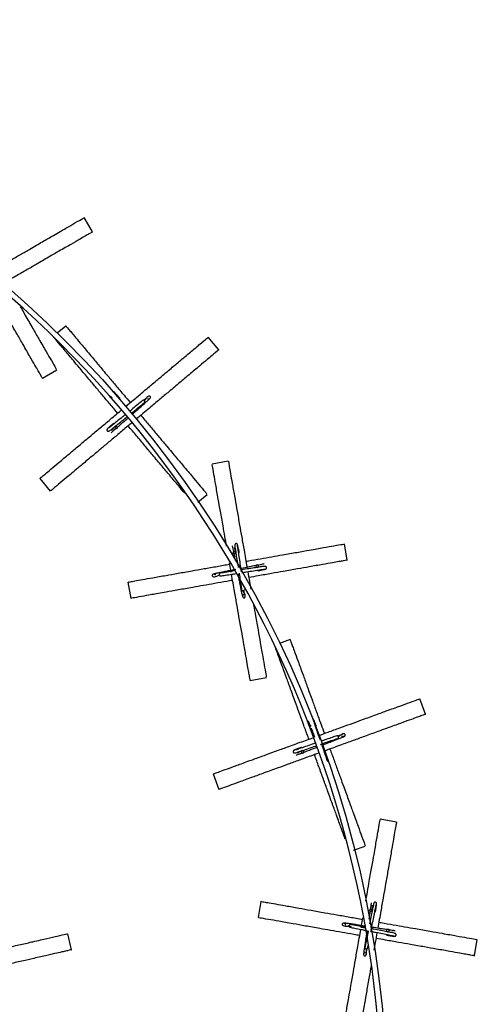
# Model space of a CAD drawing. Header units: millimetres. Extents: x 331 to 1634, y 417 to 1709.
# Tile 82 of 142: x 684 to 767, y 1511 to 1690. Entities that reach past the tile are written whole.
import ezdxf

# ---------------------------------------------------------------- set-up
doc = ezdxf.new("R2010")
doc.units = ezdxf.units.MM

msp = doc.modelspace()

# ---------------------------------------------------------------- linework, layer by layer
at = {"color": 7, "linetype": 'Continuous', "lineweight": 25}
for p, q in [((697.33, 1651.64), (695.83, 1654.24)), ((692.5, 1634.5), (690.93, 1633.19)), ((720.3, 1630.16), (718.37, 1632.45)), ((688.22, 1625.02), (690.82, 1626.52)), ((707.07, 1621.3), (706.75, 1621.02)), ((701.35, 1615.74), (701.69, 1615.84)), ((722.05, 1609.9), (719.1, 1609.38)), ((687.73, 1606.74), (689.65, 1604.44)), ((716.49, 1602.42), (718.21, 1603.86)), ((723.03, 1593.61), (722.94, 1593.26)), ((743.71, 1591.89), (743.19, 1594.84)), ((722.57, 1589.69), (722.27, 1591.4)), ((727.71, 1590.96), (727.36, 1591.05)), ((703.79, 1587.9), (704.32, 1584.94)), ((733.3, 1577.44), (731.35, 1576.73)), ((726.04, 1569.99), (729, 1570.51)), ((757.94, 1563.84), (756.91, 1566.66)), ((737, 1561.84), (736.97, 1561.48)), ((735.2, 1556.78), (735.56, 1556.75)), ((719.32, 1552.98), (720.35, 1550.16)), ((752.66, 1544.21), (749.7, 1544.73)), ((744.85, 1539.08), (746.98, 1539.85)), ((727.98, 1529.78), (727.46, 1526.83)), ((748.01, 1528.56), (747.81, 1528.27)), ((746.23, 1525.04), (746.54, 1526.76)), ((693.5, 1520.97), (692.83, 1523.9)), ((751.49, 1524.48), (751.2, 1524.68)), ((747.41, 1521.25), (747.51, 1521.75)), ((766.85, 1519.88), (767.37, 1522.83))]:
    msp.add_line(p, q, dxfattribs=at)
at = {"color": 1, "linetype": 'Continuous', "lineweight": 25}
msp.add_line((747.05, 1524.89), (746.23, 1525.04), dxfattribs=at)
at = {"color": 7, "linetype": 'Continuous', "lineweight": 25, "flags": 128}
for points in [[(701.5, 1615.95), (701.45, 1616.03), (701.42, 1616.12), (701.43, 1616.2), (701.47, 1616.25), (701.54, 1616.28), (701.61, 1616.28), (701.7, 1616.24), (701.77, 1616.17), (701.82, 1616.09), (701.84, 1616), (701.83, 1615.93), (701.79, 1615.87), (701.73, 1615.84), (701.65, 1615.84), (701.57, 1615.88), (701.5, 1615.95)], [(723.14, 1593.38), (723.23, 1593.38), (723.32, 1593.35), (723.38, 1593.31), (723.41, 1593.24), (723.41, 1593.17), (723.36, 1593.11), (723.29, 1593.06), (723.2, 1593.03), (723.1, 1593.03), (723.02, 1593.05), (722.95, 1593.1), (722.92, 1593.16), (722.93, 1593.23), (722.97, 1593.3), (723.05, 1593.35), (723.14, 1593.38)], [(727.48, 1590.86), (727.48, 1590.76), (727.45, 1590.67), (727.41, 1590.61), (727.34, 1590.58), (727.27, 1590.59), (727.21, 1590.63), (727.16, 1590.7), (727.13, 1590.79), (727.13, 1590.89), (727.15, 1590.98), (727.2, 1591.04), (727.26, 1591.07), (727.33, 1591.07), (727.4, 1591.02), (727.45, 1590.95), (727.48, 1590.86)], [(735.41, 1556.92), (735.39, 1557.02), (735.4, 1557.11), (735.44, 1557.18), (735.49, 1557.22), (735.56, 1557.22), (735.63, 1557.19), (735.7, 1557.13), (735.74, 1557.04), (735.76, 1556.95), (735.75, 1556.86), (735.72, 1556.79), (735.66, 1556.75), (735.59, 1556.74), (735.52, 1556.77), (735.45, 1556.84), (735.41, 1556.92)], [(748.03, 1528.31), (748.12, 1528.28), (748.19, 1528.23), (748.23, 1528.16), (748.24, 1528.09), (748.21, 1528.03), (748.15, 1527.98), (748.06, 1527.96), (747.97, 1527.96), (747.87, 1527.99), (747.8, 1528.05), (747.76, 1528.11), (747.75, 1528.18), (747.78, 1528.25), (747.84, 1528.29), (747.93, 1528.32), (748.03, 1528.31)], [(751.24, 1524.46), (751.21, 1524.37), (751.16, 1524.29), (751.09, 1524.25), (751.02, 1524.24), (750.96, 1524.27), (750.91, 1524.34), (750.89, 1524.42), (750.89, 1524.52), (750.93, 1524.61), (750.98, 1524.69), (751.04, 1524.73), (751.11, 1524.74), (751.18, 1524.71), (751.22, 1524.64), (751.25, 1524.56), (751.24, 1524.46)]]:
    msp.add_lwpolyline(points, dxfattribs=at)
at = {"color": 7, "linetype": 'Continuous', "lineweight": 25}
msp.add_circle((551.08, 1490.27), 200, dxfattribs=at)
for centre, radius, start, end in [((551.08, 1490.27), 199, 296.5514, 53.3839), ((702.15, 1621.29), 0.174, 326.2605, 36.9827), ((701.17, 1616.59), 0.174, 56.2605, 126.9827), ((723.86, 1593.34), 0.174, 296.2605, 6.9827), ((727.44, 1590.14), 0.174, 206.2605, 276.9827), ((737.85, 1561.72), 0.174, 306.2605, 16.9827), ((735.32, 1557.64), 0.174, 36.2605, 106.9827), ((748.69, 1528.03), 0.174, 276.2605, 346.9827), ((750.96, 1523.8), 0.174, 186.2605, 256.9827)]:
    msp.add_arc(centre, radius, start, end, dxfattribs=at)
for points, knots in [([(680.07, 1645.14), (680.2, 1645.22), (680.99, 1645.67), (682.4, 1646.48), (684.24, 1647.55), (686.23, 1648.7), (688.29, 1649.89), (690.54, 1651.19), (692.59, 1652.37), (694.41, 1653.42), (695.63, 1654.13), (695.73, 1654.18), (695.77, 1654.21)], [0, 0, 0, 0, 0.011611, 0.072685, 0.133011, 0.194632, 0.286475, 0.380916, 0.514799, 0.652383, 0.837141, 1, 1, 1, 1]), ([(697.27, 1651.61), (697.29, 1651.62), (697.45, 1651.71), (696.93, 1651.41), (696.03, 1650.89), (694.96, 1650.27), (693.44, 1649.39), (691.51, 1648.28), (689.37, 1647.05), (687.32, 1645.86), (685.19, 1644.63), (683.33, 1643.56), (682.08, 1642.84), (681.57, 1642.54)], [0, 0, 0, 0, 0.027196, 0.214776, 0.311434, 0.408068, 0.524624, 0.643573, 0.729985, 0.818437, 0.885129, 0.953568, 1, 1, 1, 1]), ([(688.19, 1625.08), (688.2, 1625.06), (688.29, 1624.91), (687.99, 1625.42), (687.47, 1626.33), (686.85, 1627.4), (685.97, 1628.92), (684.86, 1630.84), (683.63, 1632.99), (682.44, 1635.04), (681.21, 1637.17), (679.91, 1639.43), (678.94, 1641.1), (678.4, 1642.03)], [0, 0, 0, 0, 0.026191, 0.206838, 0.299923, 0.392985, 0.505233, 0.619786, 0.703004, 0.788186, 0.852414, 0.918323, 1, 1, 1, 1]), ([(684.14, 1638.09), (684.47, 1637.53), (685.29, 1636.1), (686.46, 1634.07), (687.77, 1631.82), (688.95, 1629.77), (690, 1627.95), (690.71, 1626.72), (690.76, 1626.63), (690.79, 1626.58)], [0, 0, 0, 0, 0.068799, 0.174991, 0.284188, 0.438989, 0.59807, 0.811695, 1, 1, 1, 1]), ([(692.54, 1634.45), (692.53, 1634.47), (692.41, 1634.61), (692.8, 1634.15), (693.47, 1633.35), (694.26, 1632.4), (695.39, 1631.06), (696.82, 1629.36), (698.41, 1627.46), (699.93, 1625.64), (701.51, 1623.76), (702.89, 1622.12), (703.82, 1621.01), (704.2, 1620.56)], [0, 0, 0, 0, 0.027196, 0.214776, 0.311434, 0.408068, 0.524624, 0.643573, 0.729985, 0.818437, 0.885129, 0.953568, 1, 1, 1, 1]), ([(701.9, 1618.63), (701.8, 1618.75), (701.22, 1619.45), (700.17, 1620.69), (698.81, 1622.32), (697.33, 1624.08), (695.8, 1625.9), (694.13, 1627.89), (692.61, 1629.7), (691.26, 1631.32), (690.35, 1632.4), (690.28, 1632.48), (690.24, 1632.52)], [0, 0, 0, 0, 0.011611, 0.072685, 0.133011, 0.194632, 0.286475, 0.380916, 0.514799, 0.652383, 0.837141, 1, 1, 1, 1]), ([(703.36, 1619.86), (703.83, 1620.26), (704.89, 1621.14), (706.48, 1622.48), (708.11, 1623.85), (709.87, 1625.33), (711.69, 1626.85), (713.68, 1628.52), (715.49, 1630.04), (717.11, 1631.4), (718.19, 1632.3), (718.27, 1632.38), (718.31, 1632.41)], [0, 0, 0, 0, 0.046692, 0.105598, 0.163783, 0.223218, 0.3118, 0.402889, 0.53202, 0.664721, 0.842921, 1, 1, 1, 1]), ([(720.24, 1630.11), (720.26, 1630.13), (720.4, 1630.24), (719.94, 1629.86), (719.14, 1629.19), (718.19, 1628.39), (716.85, 1627.26), (715.15, 1625.84), (713.25, 1624.24), (711.44, 1622.72), (709.55, 1621.14), (707.56, 1619.47), (706.07, 1618.22), (705.25, 1617.53)], [0, 0, 0, 0, 0.026191, 0.206838, 0.299923, 0.392985, 0.505233, 0.619786, 0.703004, 0.788186, 0.852414, 0.918323, 1, 1, 1, 1]), ([(701.35, 1622.42), (701.34, 1622.44), (701.3, 1622.47), (701.23, 1622.5), (701.17, 1622.51), (701.1, 1622.5), (701.05, 1622.49), (701.02, 1622.47), (701.02, 1622.46)], [0, 0, 0, 0, 0.202761, 0.39319, 0.566334, 0.720625, 0.976811, 1, 1, 1, 1]), ([(702.29, 1621.4), (702.15, 1621.56), (701.87, 1621.87), (701.57, 1622.2), (701.38, 1622.41), (701.35, 1622.42), (701.34, 1622.43)], [0, 0, 0, 0, 0.251313, 0.502914, 0.754761, 1, 1, 1, 1]), ([(700.62, 1621.75), (700.65, 1621.72), (700.71, 1621.66), (700.87, 1621.49), (700.93, 1621.42)], [0, 0, 0, 0, 0.587004, 1, 1, 1, 1]), ([(706.51, 1620.96), (706.28, 1620.78), (705.8, 1620.4), (704.95, 1619.71), (704.35, 1619.22), (704.07, 1618.99)], [0, 0, 0, 0, 0.340296, 0.696954, 1, 1, 1, 1]), ([(704.38, 1618.61), (704.48, 1618.68), (704.98, 1619.09), (705.88, 1619.82), (706.5, 1620.32), (706.82, 1620.57)], [0, 0, 0, 0, 0.105048, 0.544454, 1, 1, 1, 1]), ([(704.53, 1618.42), (704.76, 1618.62), (705.23, 1619.03), (706.14, 1619.82), (706.95, 1620.53), (707.56, 1621.08), (707.83, 1621.36), (707.89, 1621.53), (707.88, 1621.61), (707.84, 1621.67), (707.82, 1621.68), (707.78, 1621.73), (707.66, 1621.77), (707.23, 1621.63), (706.97, 1621.19), (706.79, 1620.88)], [0, 0, 0, 0, 0.0905148, 0.1860339, 0.3836352, 0.4922056, 0.6078259, 0.6876402, 0.7063102, 0.7108787, 0.7140169, 0.7191388, 0.7603532, 0.8341045, 1, 1, 1, 1]), ([(706.8, 1620.88), (706.79, 1620.9), (706.75, 1620.94), (706.68, 1620.98), (706.62, 1620.99), (706.55, 1620.99), (706.52, 1620.97), (706.51, 1620.96)], [0, 0, 0, 0, 0.183227, 0.4149865, 0.5982003, 0.8002438, 1, 1, 1, 1]), ([(706.82, 1620.57), (706.83, 1620.59), (706.86, 1620.62), (706.88, 1620.68), (706.87, 1620.75), (706.85, 1620.82), (706.82, 1620.87), (706.8, 1620.88)], [0, 0, 0, 0, 0.21019, 0.409599, 0.590424, 0.819162, 1, 1, 1, 1]), ([(707.33, 1621.19), (707.38, 1621.22), (707.53, 1621.27), (707.65, 1621.26), (707.65, 1621.25), (707.65, 1621.24)], [0, 0, 0, 0, 0.322266, 0.840875, 1, 1, 1, 1]), ([(687.78, 1606.79), (687.76, 1606.77), (687.66, 1606.69), (687.98, 1606.96), (688.62, 1607.49), (689.71, 1608.41), (691.18, 1609.64), (692.89, 1611.07), (694.78, 1612.66), (696.6, 1614.19), (698.48, 1615.76), (700.39, 1617.37), (701.77, 1618.53), (702.5, 1619.14)], [0, 0, 0, 0, 0.026433, 0.149771, 0.273456, 0.396648, 0.51116, 0.625526, 0.710557, 0.795465, 0.861159, 0.926787, 1, 1, 1, 1]), ([(704.42, 1616.84), (704.03, 1616.5), (703.05, 1615.68), (701.53, 1614.41), (699.91, 1613.05), (698.14, 1611.56), (696.32, 1610.04), (694.32, 1608.36), (692.52, 1606.85), (690.9, 1605.49), (689.83, 1604.59), (689.75, 1604.52), (689.71, 1604.49)], [0, 0, 0, 0, 0.039875, 0.098437, 0.157694, 0.216995, 0.307476, 0.398102, 0.529962, 0.662033, 0.844166, 1, 1, 1, 1]), ([(701.06, 1616.73), (700.91, 1616.59), (700.59, 1616.31), (700.26, 1616.01), (700.05, 1615.82), (700.04, 1615.79), (700.03, 1615.77)], [0, 0, 0, 0, 0.251313, 0.502914, 0.754761, 1, 1, 1, 1]), ([(703.2, 1618.29), (703.07, 1618.19), (702.57, 1617.78), (701.74, 1617.11), (700.85, 1616.4), (700.21, 1615.9), (700.11, 1615.83), (700.06, 1615.8)], [0, 0, 0, 0, 0.077165, 0.294967, 0.521423, 0.756463, 1, 1, 1, 1]), ([(700.35, 1615.39), (700.38, 1615.41), (700.45, 1615.45), (700.86, 1615.77), (701.52, 1616.29), (702.42, 1617.02), (703.14, 1617.6), (703.52, 1617.9), (703.52, 1617.91)], [0, 0, 0, 0, 0.1819914, 0.3726479, 0.5719132, 0.779835, 0.996359, 1, 1, 1, 1]), ([(701.83, 1616.06), (702.05, 1616.26), (702.45, 1616.61), (703.09, 1617.17), (703.51, 1617.54), (703.7, 1617.7)], [0, 0, 0, 0, 0.407181, 0.732435, 1, 1, 1, 1]), ([(706.12, 1618.26), (706.35, 1617.99), (707.07, 1617.14), (708.25, 1615.73), (709.61, 1614.12), (711.09, 1612.34), (712.61, 1610.53), (714.29, 1608.53), (715.8, 1606.73), (717.16, 1605.11), (718.06, 1604.04), (718.13, 1603.95), (718.16, 1603.92)], [0, 0, 0, 0, 0.027915, 0.087206, 0.147202, 0.207241, 0.29885, 0.390605, 0.524107, 0.657823, 0.842224, 1, 1, 1, 1]), ([(700.04, 1615.79), (700.03, 1615.77), (699.99, 1615.74), (699.96, 1615.67), (699.95, 1615.61), (699.96, 1615.54), (699.99, 1615.47), (700.04, 1615.41), (700.1, 1615.36), (700.19, 1615.34), (700.29, 1615.35), (700.34, 1615.39), (700.37, 1615.41)], [0, 0, 0, 0, 0.0902693, 0.1750483, 0.2521321, 0.3208228, 0.434877, 0.5299917, 0.6342436, 0.7508183, 0.8752287, 1, 1, 1, 1]), ([(700.71, 1615.06), (700.75, 1615.09), (700.82, 1615.16), (701.07, 1615.4), (701.37, 1615.66), (701.51, 1615.79)], [0, 0, 0, 0, 0.354693, 0.6775, 1, 1, 1, 1]), ([(701.48, 1616.26), (701.21, 1616), (700.88, 1615.69), (700.8, 1615.54), (700.79, 1615.52)], [0, 0, 0, 0, 0.816753, 1, 1, 1, 1]), ([(714.11, 1604.09), (713.74, 1604.52), (713.01, 1605.4), (711.58, 1607.1), (709.99, 1608.99), (708.46, 1610.81), (706.89, 1612.69), (705.39, 1614.48), (704.33, 1615.73), (703.83, 1616.34)], [0, 0, 0, 0, 0.186503, 0.381829, 0.527052, 0.672068, 0.784267, 0.896353, 1, 1, 1, 1]), ([(722.06, 1609.83), (722.06, 1609.86), (722.04, 1609.99), (722.11, 1609.57), (722.25, 1608.75), (722.5, 1607.35), (722.83, 1605.47), (723.22, 1603.27), (723.65, 1600.84), (724.06, 1598.49), (724.49, 1596.08), (724.94, 1593.52), (725.27, 1591.64), (725.46, 1590.59)], [0, 0, 0, 0, 0.026209, 0.148504, 0.271142, 0.393292, 0.506836, 0.620235, 0.704546, 0.788736, 0.853874, 0.918947, 1, 1, 1, 1]), ([(721.73, 1594.45), (721.63, 1595.03), (721.4, 1596.32), (721.02, 1598.48), (720.61, 1600.81), (720.15, 1603.38), (719.75, 1605.7), (719.38, 1607.78), (719.14, 1609.16), (719.12, 1609.27), (719.11, 1609.31)], [0, 0, 0, 0, 0.055017, 0.121547, 0.223058, 0.324731, 0.472664, 0.620835, 0.825169, 1, 1, 1, 1]), ([(722.76, 1594.5), (722.77, 1594.45), (722.8, 1594.36), (722.87, 1594.02), (722.95, 1593.63), (722.99, 1593.44)], [0, 0, 0, 0, 0.354693, 0.6775, 1, 1, 1, 1]), ([(723.42, 1593.24), (723.33, 1593.6), (723.22, 1594.04), (723.13, 1594.18), (723.12, 1594.2)], [0, 0, 0, 0, 0.816753, 1, 1, 1, 1]), ([(723.73, 1594.71), (723.72, 1594.74), (723.71, 1594.78), (723.67, 1594.84), (723.62, 1594.88), (723.55, 1594.91), (723.48, 1594.92), (723.4, 1594.91), (723.33, 1594.87), (723.27, 1594.81), (723.23, 1594.72), (723.23, 1594.65), (723.23, 1594.62)], [0, 0, 0, 0, 0.090269, 0.175048, 0.252132, 0.320823, 0.434877, 0.529992, 0.634244, 0.750818, 0.875229, 1, 1, 1, 1]), ([(723.23, 1594.65), (723.23, 1594.61), (723.23, 1594.54), (723.3, 1594.01), (723.42, 1593.18), (723.6, 1592.04), (723.75, 1591.11), (723.83, 1590.61), (723.83, 1590.58)], [0, 0, 0, 0, 0.18042, 0.369431, 0.566976, 0.773103, 0.987758, 1, 1, 1, 1]), ([(724.03, 1593.36), (723.99, 1593.57), (723.9, 1593.98), (723.81, 1594.41), (723.74, 1594.69), (723.73, 1594.72), (723.72, 1594.73)], [0, 0, 0, 0, 0.251313, 0.502914, 0.754761, 1, 1, 1, 1]), ([(724.46, 1589.79), (724.46, 1589.82), (724.38, 1590.29), (724.23, 1591.27), (724.02, 1592.59), (723.85, 1593.71), (723.73, 1594.51), (723.73, 1594.63), (723.73, 1594.69)], [0, 0, 0, 0, 0.010253, 0.19313, 0.383563, 0.581562, 0.787066, 1, 1, 1, 1]), ([(725.26, 1591.68), (725.41, 1591.71), (726.31, 1591.87), (727.91, 1592.15), (730, 1592.52), (732.26, 1592.92), (734.61, 1593.33), (737.17, 1593.78), (739.49, 1594.19), (741.57, 1594.56), (742.96, 1594.8), (743.07, 1594.82), (743.12, 1594.83)], [0, 0, 0, 0, 0.011611, 0.072685, 0.133011, 0.194632, 0.286475, 0.380916, 0.514799, 0.652383, 0.837141, 1, 1, 1, 1]), ([(723.07, 1593.03), (723.13, 1592.75), (723.2, 1592.38), (723.29, 1591.93), (723.31, 1591.83)], [0, 0, 0, 0, 0.768973, 1, 1, 1, 1]), ([(743.64, 1591.88), (743.66, 1591.88), (743.84, 1591.91), (743.25, 1591.81), (742.22, 1591.63), (741, 1591.41), (739.28, 1591.11), (737.09, 1590.72), (734.65, 1590.29), (732.32, 1589.88), (729.9, 1589.46), (727.79, 1589.08), (726.36, 1588.83), (725.78, 1588.73)], [0, 0, 0, 0, 0.027196, 0.214776, 0.311434, 0.408068, 0.524624, 0.643573, 0.729985, 0.818437, 0.885129, 0.953568, 1, 1, 1, 1]), ([(703.86, 1587.91), (703.84, 1587.91), (703.71, 1587.88), (704.12, 1587.96), (704.95, 1588.1), (706.35, 1588.35), (708.23, 1588.68), (710.43, 1589.07), (712.86, 1589.5), (715.2, 1589.91), (717.62, 1590.34), (719.92, 1590.74), (721.53, 1591.03), (722.31, 1591.16)], [0, 0, 0, 0, 0.026768, 0.15167, 0.276924, 0.401679, 0.517644, 0.633461, 0.71957, 0.805556, 0.872083, 0.938543, 1, 1, 1, 1]), ([(723.37, 1590.19), (723.16, 1590.14), (722.62, 1590.04), (721.51, 1589.82), (720.46, 1589.62), (719.66, 1589.44), (719.29, 1589.34), (719.15, 1589.22), (719.12, 1589.14), (719.12, 1589.07), (719.13, 1589.05), (719.15, 1588.99), (719.22, 1588.9), (719.67, 1588.8), (720.11, 1589.06), (720.42, 1589.23)], [0, 0, 0, 0, 0.068029, 0.16591, 0.368397, 0.479651, 0.59813, 0.679918, 0.699049, 0.703731, 0.706946, 0.712195, 0.754428, 0.830003, 1, 1, 1, 1]), ([(723.13, 1589.92), (722.68, 1589.84), (721.7, 1589.69), (720.95, 1589.57), (720.56, 1589.51)], [0, 0, 0, 0, 0.465007, 1, 1, 1, 1]), ([(727.13, 1590.92), (726.84, 1590.86), (726.32, 1590.76), (725.3, 1590.56), (724.56, 1590.42), (724.13, 1590.33)], [0, 0, 0, 0, 0.336963, 0.606128, 1, 1, 1, 1]), ([(728.75, 1590.76), (728.71, 1590.76), (728.64, 1590.76), (728.11, 1590.69), (727.28, 1590.57), (726.14, 1590.39), (725.07, 1590.22), (724.42, 1590.12), (724.26, 1590.09)], [0, 0, 0, 0, 0.1695547, 0.3471824, 0.5328306, 0.7265436, 0.9282711, 1, 1, 1, 1]), ([(724.51, 1589.63), (724.78, 1589.67), (725.53, 1589.79), (726.69, 1589.97), (727.81, 1590.14), (728.61, 1590.26), (728.73, 1590.26), (728.79, 1590.26)], [0, 0, 0, 0, 0.119989, 0.327684, 0.543632, 0.767764, 1, 1, 1, 1]), ([(725.6, 1589.8), (725.7, 1589.2), (725.89, 1588.1), (726.08, 1587.06), (726.16, 1586.59)], [0, 0, 0, 0, 0.55213, 1, 1, 1, 1]), ([(727.34, 1590.58), (727.7, 1590.67), (728.14, 1590.77), (728.28, 1590.86), (728.3, 1590.88)], [0, 0, 0, 0, 0.816753, 1, 1, 1, 1]), ([(727.46, 1589.96), (727.67, 1590.01), (728.08, 1590.09), (728.51, 1590.18), (728.79, 1590.25), (728.82, 1590.26), (728.83, 1590.27)], [0, 0, 0, 0, 0.251313, 0.502914, 0.754761, 1, 1, 1, 1]), ([(728.6, 1591.24), (728.55, 1591.22), (728.46, 1591.19), (728.12, 1591.12), (727.73, 1591.04), (727.54, 1591)], [0, 0, 0, 0, 0.354693, 0.6775, 1, 1, 1, 1]), ([(728.81, 1590.26), (728.84, 1590.27), (728.88, 1590.28), (728.94, 1590.33), (728.98, 1590.38), (729.01, 1590.44), (729.02, 1590.52), (729.01, 1590.59), (728.97, 1590.66), (728.91, 1590.73), (728.82, 1590.77), (728.75, 1590.76), (728.72, 1590.76)], [0, 0, 0, 0, 0.090269, 0.175048, 0.252132, 0.320823, 0.434877, 0.529992, 0.634244, 0.750818, 0.875229, 1, 1, 1, 1]), ([(722.83, 1588.21), (722.48, 1588.15), (721.38, 1587.95), (719.58, 1587.64), (717.5, 1587.27), (715.22, 1586.87), (712.89, 1586.46), (710.31, 1586), (708, 1585.59), (705.92, 1585.23), (704.54, 1584.98), (704.43, 1584.97), (704.38, 1584.96)], [0, 0, 0, 0, 0.027915, 0.087206, 0.147202, 0.207241, 0.29885, 0.390605, 0.524107, 0.657823, 0.842224, 1, 1, 1, 1]), ([(719.8, 1589.23), (719.74, 1589.24), (719.59, 1589.26), (719.49, 1589.33), (719.5, 1589.34), (719.5, 1589.35)], [0, 0, 0, 0, 0.322266, 0.840875, 1, 1, 1, 1]), ([(720.55, 1589.51), (720.53, 1589.51), (720.5, 1589.49), (720.45, 1589.45), (720.42, 1589.38), (720.4, 1589.31), (720.41, 1589.26), (720.41, 1589.23)], [0, 0, 0, 0, 0.2101898, 0.4095991, 0.5904241, 0.819162, 1, 1, 1, 1]), ([(720.63, 1589.02), (720.92, 1589.06), (721.52, 1589.15), (722.5, 1589.31), (723.16, 1589.41), (723.4, 1589.45)], [0, 0, 0, 0, 0.37505, 0.768133, 1, 1, 1, 1]), ([(726.03, 1570.06), (726.03, 1570.04), (726.07, 1569.86), (725.96, 1570.45), (725.78, 1571.47), (725.57, 1572.69), (725.26, 1574.42), (724.88, 1576.61), (724.45, 1579.05), (724.03, 1581.38), (723.61, 1583.8), (723.15, 1586.37), (722.82, 1588.27), (722.63, 1589.33)], [0, 0, 0, 0, 0.026191, 0.206838, 0.299923, 0.392985, 0.505233, 0.619786, 0.703004, 0.788186, 0.852414, 0.918323, 1, 1, 1, 1]), ([(723.78, 1589.4), (723.83, 1589.14), (723.95, 1588.56), (724.17, 1587.41), (724.37, 1586.36), (724.55, 1585.56), (724.65, 1585.19), (724.78, 1585.05), (724.85, 1585.02), (724.92, 1585.02), (724.94, 1585.03), (725, 1585.04), (725.1, 1585.12), (725.19, 1585.57), (724.94, 1586.01), (724.76, 1586.32)], [0, 0, 0, 0, 0.080115, 0.176726, 0.376587, 0.486399, 0.603341, 0.684068, 0.702952, 0.707573, 0.710747, 0.715927, 0.757613, 0.832208, 1, 1, 1, 1]), ([(724, 1589.52), (724.02, 1589.41), (724.12, 1588.78), (724.3, 1587.64), (724.42, 1586.86), (724.48, 1586.46)], [0, 0, 0, 0, 0.09922, 0.541487, 1, 1, 1, 1]), ([(724.48, 1586.45), (724.49, 1586.43), (724.5, 1586.4), (724.55, 1586.35), (724.61, 1586.32), (724.68, 1586.3), (724.74, 1586.31), (724.76, 1586.31)], [0, 0, 0, 0, 0.21019, 0.409599, 0.590424, 0.819162, 1, 1, 1, 1]), ([(725, 1585.55), (725.01, 1585.55), (725.05, 1585.57), (724.99, 1585.82), (724.92, 1586.21), (724.88, 1586.41)], [0, 0, 0, 0, 0.097643, 0.560405, 1, 1, 1, 1]), ([(724.77, 1585.7), (724.76, 1585.64), (724.73, 1585.49), (724.66, 1585.39), (724.65, 1585.4), (724.65, 1585.4)], [0, 0, 0, 0, 0.322266, 0.840875, 1, 1, 1, 1]), ([(726.63, 1583.92), (726.64, 1583.86), (726.78, 1583.09), (727.07, 1581.45), (727.48, 1579.09), (727.94, 1576.53), (728.35, 1574.2), (728.71, 1572.13), (728.96, 1570.74), (728.98, 1570.63), (728.98, 1570.58)], [0, 0, 0, 0, 0.006129, 0.076769, 0.182053, 0.290315, 0.443791, 0.60151, 0.813307, 1, 1, 1, 1]), ([(733.33, 1577.37), (733.32, 1577.39), (733.26, 1577.56), (733.46, 1577), (733.82, 1576.02), (734.24, 1574.86), (734.84, 1573.21), (735.6, 1571.12), (736.45, 1568.8), (737.26, 1566.57), (738.1, 1564.26), (738.83, 1562.25), (739.33, 1560.89), (739.53, 1560.34)], [0, 0, 0, 0, 0.027196, 0.214776, 0.311434, 0.408068, 0.524624, 0.643573, 0.729985, 0.818437, 0.885129, 0.953568, 1, 1, 1, 1]), ([(736.71, 1559.31), (736.66, 1559.45), (736.34, 1560.31), (735.79, 1561.83), (735.06, 1563.83), (734.28, 1565.99), (733.46, 1568.23), (732.57, 1570.67), (731.76, 1572.89), (731.04, 1574.87), (730.56, 1576.19), (730.52, 1576.3), (730.51, 1576.35)], [0, 0, 0, 0, 0.011611, 0.072685, 0.133011, 0.194632, 0.286475, 0.380916, 0.514799, 0.652383, 0.837141, 1, 1, 1, 1]), ([(738.5, 1559.96), (739.08, 1560.17), (740.38, 1560.65), (742.33, 1561.36), (744.33, 1562.08), (746.49, 1562.87), (748.72, 1563.68), (751.17, 1564.57), (753.39, 1565.38), (755.37, 1566.1), (756.69, 1566.58), (756.8, 1566.62), (756.84, 1566.64)], [0, 0, 0, 0, 0.046692, 0.105598, 0.163783, 0.223218, 0.3118, 0.402889, 0.53202, 0.664721, 0.842921, 1, 1, 1, 1]), ([(737.49, 1563.05), (737.48, 1563.07), (737.46, 1563.12), (737.4, 1563.17), (737.35, 1563.2), (737.31, 1563.21), (737.3, 1563.21)], [0, 0, 0, 0, 0.290612, 0.56355, 0.811713, 1, 1, 1, 1]), ([(738.02, 1561.77), (737.94, 1561.97), (737.79, 1562.36), (737.62, 1562.77), (737.51, 1563.03), (737.49, 1563.06), (737.48, 1563.07)], [0, 0, 0, 0, 0.2513127, 0.5029138, 0.7547613, 1, 1, 1, 1]), ([(738.8, 1559.12), (738.73, 1559.32), (738.5, 1559.97), (738.15, 1561.01), (737.78, 1562.08), (737.53, 1562.86), (737.5, 1562.97), (737.49, 1563.03)], [0, 0, 0, 0, 0.092589, 0.306751, 0.529423, 0.760533, 1, 1, 1, 1]), ([(757.87, 1563.82), (757.89, 1563.83), (758.06, 1563.89), (757.5, 1563.69), (756.52, 1563.33), (755.36, 1562.91), (753.71, 1562.31), (751.62, 1561.55), (749.29, 1560.7), (747.07, 1559.89), (744.76, 1559.05), (742.31, 1558.16), (740.49, 1557.49), (739.48, 1557.13)], [0, 0, 0, 0, 0.026191, 0.206838, 0.299923, 0.392985, 0.505233, 0.619786, 0.703004, 0.788186, 0.852414, 0.918323, 1, 1, 1, 1]), ([(736.57, 1562.67), (736.59, 1562.63), (736.63, 1562.54), (736.77, 1562.22), (736.91, 1561.85), (736.98, 1561.67)], [0, 0, 0, 0, 0.354693, 0.6775, 1, 1, 1, 1]), ([(737.14, 1561.28), (737.24, 1561.01), (737.43, 1560.53), (737.65, 1559.94), (737.75, 1559.69)], [0, 0, 0, 0, 0.567772, 1, 1, 1, 1]), ([(719.39, 1553.01), (719.37, 1553), (719.24, 1552.95), (719.64, 1553.1), (720.42, 1553.38), (721.76, 1553.87), (723.56, 1554.52), (725.65, 1555.29), (727.98, 1556.13), (730.21, 1556.95), (732.51, 1557.78), (734.85, 1558.64), (736.54, 1559.25), (737.44, 1559.58)], [0, 0, 0, 0, 0.026437, 0.149795, 0.273499, 0.396711, 0.511242, 0.625626, 0.71067, 0.795593, 0.861297, 0.926935, 1, 1, 1, 1]), ([(738.8, 1558.35), (739, 1558.42), (739.68, 1558.66), (740.86, 1559.06), (741.61, 1559.32), (741.99, 1559.45)], [0, 0, 0, 0, 0.16303, 0.573968, 1, 1, 1, 1]), ([(741.83, 1559.92), (741.55, 1559.83), (740.98, 1559.63), (739.95, 1559.28), (739.21, 1559.02), (738.87, 1558.91)], [0, 0, 0, 0, 0.340296, 0.696954, 1, 1, 1, 1]), ([(739.11, 1558.21), (739.39, 1558.32), (739.97, 1558.54), (741.1, 1558.98), (742.1, 1559.36), (742.86, 1559.67), (743.21, 1559.84), (743.33, 1559.98), (743.34, 1560.06), (743.33, 1560.13), (743.32, 1560.15), (743.29, 1560.2), (743.2, 1560.28), (742.74, 1560.3), (742.35, 1559.97), (742.08, 1559.75)], [0, 0, 0, 0, 0.090515, 0.186034, 0.383635, 0.492206, 0.607826, 0.68764, 0.70631, 0.710879, 0.714017, 0.719139, 0.760353, 0.834105, 1, 1, 1, 1]), ([(741.99, 1559.45), (742.01, 1559.46), (742.05, 1559.48), (742.08, 1559.53), (742.1, 1559.6), (742.11, 1559.67), (742.09, 1559.72), (742.09, 1559.75)], [0, 0, 0, 0, 0.2101898, 0.4095991, 0.5904241, 0.819162, 1, 1, 1, 1]), ([(742.8, 1560.12), (742.79, 1560.12), (742.76, 1560.17), (742.56, 1560.07), (742.23, 1559.95), (742.09, 1559.89)], [0, 0, 0, 0, 0.108196, 0.620972, 1, 1, 1, 1]), ([(742.68, 1559.86), (742.74, 1559.86), (742.9, 1559.86), (743.01, 1559.81), (743.01, 1559.8), (743.01, 1559.8)], [0, 0, 0, 0, 0.322266, 0.840875, 1, 1, 1, 1]), ([(735.27, 1557.8), (735.07, 1557.73), (734.68, 1557.57), (734.27, 1557.41), (734.01, 1557.29), (733.98, 1557.27), (733.97, 1557.26)], [0, 0, 0, 0, 0.251313, 0.502914, 0.754761, 1, 1, 1, 1]), ([(737.83, 1558.55), (737.66, 1558.49), (737.04, 1558.28), (736.04, 1557.93), (734.96, 1557.57), (734.19, 1557.31), (734.07, 1557.29), (734.01, 1557.28)], [0, 0, 0, 0, 0.078389, 0.295902, 0.522058, 0.756786, 1, 1, 1, 1]), ([(734.14, 1556.79), (734.18, 1556.8), (734.25, 1556.81), (734.75, 1556.97), (735.55, 1557.24), (736.65, 1557.61), (737.52, 1557.91), (737.99, 1558.07), (738, 1558.08)], [0, 0, 0, 0, 0.18157, 0.371784, 0.570588, 0.778028, 0.99405, 1, 1, 1, 1]), ([(735.76, 1556.92), (736.03, 1557.03), (736.53, 1557.22), (737.34, 1557.53), (737.86, 1557.73), (738.1, 1557.82)], [0, 0, 0, 0, 0.404372, 0.727382, 1, 1, 1, 1]), ([(740.14, 1555.21), (740.04, 1555.49), (739.85, 1556.06), (739.49, 1557.11), (739.23, 1557.86), (739.11, 1558.21)], [0, 0, 0, 0, 0.336663, 0.689513, 1, 1, 1, 1]), ([(740.55, 1557.52), (740.67, 1557.18), (741.06, 1556.13), (741.68, 1554.41), (742.4, 1552.43), (743.2, 1550.25), (744.01, 1548.03), (744.9, 1545.57), (745.7, 1543.37), (746.43, 1541.38), (746.9, 1540.06), (746.94, 1539.96), (746.96, 1539.92)], [0, 0, 0, 0, 0.027915, 0.087206, 0.147202, 0.207241, 0.29885, 0.390605, 0.524107, 0.657823, 0.842224, 1, 1, 1, 1]), ([(738.5, 1556.77), (738, 1556.59), (736.79, 1556.15), (734.91, 1555.46), (732.93, 1554.74), (730.75, 1553.95), (728.53, 1553.14), (726.07, 1552.25), (723.86, 1551.44), (721.88, 1550.72), (720.56, 1550.24), (720.46, 1550.2), (720.41, 1550.19)], [0, 0, 0, 0, 0.040727, 0.099238, 0.158442, 0.21769, 0.308091, 0.398637, 0.530379, 0.662333, 0.844304, 1, 1, 1, 1]), ([(733.99, 1557.27), (733.97, 1557.26), (733.92, 1557.24), (733.87, 1557.19), (733.84, 1557.13), (733.82, 1557.06), (733.83, 1556.99), (733.85, 1556.92), (733.9, 1556.85), (733.98, 1556.8), (734.07, 1556.78), (734.14, 1556.79), (734.17, 1556.8)], [0, 0, 0, 0, 0.090269, 0.175048, 0.252132, 0.320823, 0.434877, 0.529992, 0.634244, 0.750818, 0.875229, 1, 1, 1, 1]), ([(734.37, 1556.35), (734.42, 1556.38), (734.5, 1556.42), (734.82, 1556.55), (735.19, 1556.7), (735.37, 1556.77)], [0, 0, 0, 0, 0.354693, 0.6775, 1, 1, 1, 1]), ([(735.5, 1557.22), (735.16, 1557.07), (734.75, 1556.89), (734.62, 1556.78), (734.6, 1556.76)], [0, 0, 0, 0, 0.816753, 1, 1, 1, 1]), ([(743.32, 1541.13), (743.29, 1541.21), (743.12, 1541.7), (742.61, 1543.09), (741.86, 1545.15), (741.01, 1547.48), (740.2, 1549.71), (739.36, 1552.01), (738.56, 1554.21), (738, 1555.75), (737.73, 1556.49)], [0, 0, 0, 0, 0.036732, 0.223431, 0.40989, 0.548521, 0.686954, 0.79406, 0.901057, 1, 1, 1, 1]), ([(747.08, 1529.84), (747.18, 1530.41), (747.4, 1531.69), (747.78, 1533.83), (748.19, 1536.16), (748.65, 1538.74), (749.05, 1541.05), (749.42, 1543.13), (749.66, 1544.51), (749.68, 1544.62), (749.69, 1544.67)], [0, 0, 0, 0, 0.053824, 0.120438, 0.222077, 0.323879, 0.471999, 0.620356, 0.824949, 1, 1, 1, 1]), ([(752.65, 1544.14), (752.65, 1544.17), (752.67, 1544.3), (752.6, 1543.88), (752.46, 1543.06), (752.21, 1541.66), (751.88, 1539.78), (751.49, 1537.58), (751.06, 1535.15), (750.65, 1532.8), (750.22, 1530.39), (749.77, 1527.83), (749.44, 1525.95), (749.25, 1524.9)], [0, 0, 0, 0, 0.026209, 0.148504, 0.271142, 0.393292, 0.506836, 0.620235, 0.704546, 0.788736, 0.853874, 0.918947, 1, 1, 1, 1]), ([(728.05, 1529.77), (728.02, 1529.77), (727.9, 1529.79), (728.31, 1529.72), (729.13, 1529.58), (730.53, 1529.33), (732.42, 1529), (734.61, 1528.61), (737.05, 1528.18), (739.39, 1527.77), (741.8, 1527.34), (744.1, 1526.94), (745.72, 1526.65), (746.49, 1526.52)], [0, 0, 0, 0, 0.026768, 0.15167, 0.276924, 0.401679, 0.517644, 0.633461, 0.71957, 0.805556, 0.872083, 0.938543, 1, 1, 1, 1]), ([(748.55, 1529.47), (748.54, 1529.44), (748.51, 1529.37), (748.4, 1528.86), (748.23, 1528.03), (748.01, 1526.94), (747.85, 1526.08), (747.77, 1525.67)], [0, 0, 0, 0, 0.186922, 0.382743, 0.587407, 0.800961, 1, 1, 1, 1]), ([(748.05, 1529.49), (748.05, 1529.44), (748.04, 1529.35), (748, 1529.01), (747.94, 1528.62), (747.91, 1528.42)], [0, 0, 0, 0, 0.354693, 0.6775, 1, 1, 1, 1]), ([(748.02, 1524.32), (748.03, 1524.4), (748.13, 1524.93), (748.33, 1525.95), (748.59, 1527.27), (748.81, 1528.38), (748.98, 1529.18), (749.01, 1529.29), (749.03, 1529.34)], [0, 0, 0, 0, 0.03211, 0.210948, 0.397176, 0.590803, 0.791768, 1, 1, 1, 1]), ([(748.24, 1528.09), (748.28, 1528.45), (748.33, 1528.9), (748.3, 1529.07), (748.29, 1529.1)], [0, 0, 0, 0, 0.816753, 1, 1, 1, 1]), ([(749.04, 1529.36), (749.04, 1529.39), (749.05, 1529.44), (749.02, 1529.51), (748.99, 1529.56), (748.94, 1529.61), (748.87, 1529.65), (748.8, 1529.66), (748.72, 1529.65), (748.64, 1529.61), (748.57, 1529.54), (748.55, 1529.48), (748.54, 1529.45)], [0, 0, 0, 0, 0.0902693, 0.1750483, 0.2521321, 0.3208228, 0.434877, 0.5299917, 0.6342436, 0.7508183, 0.8752287, 1, 1, 1, 1]), ([(748.86, 1527.99), (748.89, 1528.2), (748.95, 1528.62), (749.01, 1529.06), (749.05, 1529.34), (749.04, 1529.37), (749.04, 1529.39)], [0, 0, 0, 0, 0.251313, 0.502914, 0.754761, 1, 1, 1, 1]), ([(747.85, 1528.01), (747.81, 1527.72), (747.74, 1527.28), (747.65, 1526.74), (747.62, 1526.55)], [0, 0, 0, 0, 0.648583, 1, 1, 1, 1]), ([(745.97, 1523.56), (745.62, 1523.62), (744.52, 1523.82), (742.72, 1524.13), (740.64, 1524.5), (738.36, 1524.9), (736.03, 1525.31), (733.45, 1525.77), (731.14, 1526.18), (729.06, 1526.54), (727.68, 1526.79), (727.57, 1526.8), (727.52, 1526.81)], [0, 0, 0, 0, 0.027915, 0.087206, 0.147202, 0.207241, 0.29885, 0.390605, 0.524107, 0.657823, 0.842224, 1, 1, 1, 1]), ([(747.07, 1525.25), (746.88, 1525.28), (746.38, 1525.36), (745.29, 1525.53), (744.23, 1525.7), (743.41, 1525.8), (743.03, 1525.83), (742.86, 1525.77), (742.8, 1525.71), (742.78, 1525.64), (742.78, 1525.62), (742.78, 1525.56), (742.82, 1525.44), (743.22, 1525.2), (743.73, 1525.28), (744.09, 1525.35)], [0, 0, 0, 0, 0.059204, 0.15739, 0.360508, 0.472109, 0.590957, 0.673, 0.692191, 0.696887, 0.700113, 0.705378, 0.747743, 0.823554, 1, 1, 1, 1]), ([(743.47, 1525.55), (743.42, 1525.58), (743.29, 1525.66), (743.22, 1525.76), (743.23, 1525.77), (743.23, 1525.77)], [0, 0, 0, 0, 0.3222662, 0.8408754, 1, 1, 1, 1]), ([(743.25, 1525.39), (743.25, 1525.38), (743.25, 1525.33), (743.53, 1525.3), (743.92, 1525.23), (744.27, 1525.18), (744.36, 1525.16)], [0, 0, 0, 0, 0.084569, 0.485371, 0.866107, 1, 1, 1, 1]), ([(744.05, 1525.35), (744.05, 1525.33), (744.04, 1525.27), (744.05, 1525.2), (744.08, 1525.14), (744.13, 1525.09), (744.18, 1525.07), (744.25, 1525.07), (744.3, 1525.1), (744.35, 1525.15), (744.39, 1525.21), (744.41, 1525.29), (744.42, 1525.33), (744.42, 1525.36), (744.42, 1525.36)], [0, 0, 0, 0, 0.0828453, 0.1876345, 0.2704738, 0.361827, 0.4581189, 0.5544108, 0.645764, 0.7286033, 0.8333924, 0.9162378, 0.9990831, 1, 1, 1, 1]), ([(744.28, 1525.56), (744.26, 1525.57), (744.22, 1525.57), (744.16, 1525.54), (744.11, 1525.49), (744.07, 1525.43), (744.05, 1525.37), (744.05, 1525.35)], [0, 0, 0, 0, 0.21019, 0.409599, 0.590424, 0.819162, 1, 1, 1, 1]), ([(746.87, 1525.06), (746.41, 1525.15), (745.42, 1525.34), (744.68, 1525.48), (744.28, 1525.56)], [0, 0, 0, 0, 0.470435, 1, 1, 1, 1]), ([(749.45, 1525.99), (749.59, 1525.97), (750.49, 1525.81), (752.09, 1525.53), (754.18, 1525.16), (756.45, 1524.76), (758.79, 1524.35), (761.35, 1523.9), (763.68, 1523.49), (765.75, 1523.12), (767.14, 1522.87), (767.25, 1522.86), (767.3, 1522.85)], [0, 0, 0, 0, 0.011611, 0.072685, 0.133011, 0.194632, 0.286475, 0.380916, 0.514799, 0.652383, 0.837141, 1, 1, 1, 1]), ([(674.8, 1519.78), (675.04, 1519.83), (676.03, 1520.06), (677.71, 1520.44), (679.78, 1520.92), (682.02, 1521.43), (684.34, 1521.96), (686.87, 1522.53), (689.18, 1523.06), (691.23, 1523.53), (692.6, 1523.84), (692.71, 1523.87), (692.76, 1523.88)], [0, 0, 0, 0, 0.019417, 0.080009, 0.139859, 0.200994, 0.292111, 0.385806, 0.518631, 0.655128, 0.838427, 1, 1, 1, 1]), ([(742.77, 1505.41), (742.77, 1505.39), (742.74, 1505.21), (742.84, 1505.8), (743.02, 1506.83), (743.23, 1508.05), (743.54, 1509.77), (743.93, 1511.96), (744.36, 1514.4), (744.77, 1516.73), (745.19, 1519.15), (745.65, 1521.72), (745.98, 1523.63), (746.17, 1524.68)], [0, 0, 0, 0, 0.026191, 0.206838, 0.299923, 0.392985, 0.505233, 0.619786, 0.703004, 0.788186, 0.852414, 0.918323, 1, 1, 1, 1]), ([(744.18, 1525.07), (744.47, 1525.02), (745.06, 1524.9), (746.05, 1524.71), (746.72, 1524.58), (746.97, 1524.53)], [0, 0, 0, 0, 0.3707195, 0.7592633, 1, 1, 1, 1]), ([(747.29, 1524.46), (747.24, 1524.16), (747.15, 1523.55), (746.96, 1522.35), (746.79, 1521.3), (746.69, 1520.48), (746.65, 1520.1), (746.72, 1519.93), (746.78, 1519.87), (746.84, 1519.85), (746.87, 1519.85), (746.93, 1519.85), (747.04, 1519.89), (747.29, 1520.28), (747.2, 1520.8), (747.14, 1521.16)], [0, 0, 0, 0, 0.0899965, 0.1849687, 0.3814386, 0.4893874, 0.6043457, 0.683703, 0.7022661, 0.7068084, 0.7099286, 0.7150213, 0.7559997, 0.8293287, 1, 1, 1, 1]), ([(747.52, 1524.42), (747.5, 1524.3), (747.38, 1523.66), (747.16, 1522.52), (747, 1521.75), (746.92, 1521.35)], [0, 0, 0, 0, 0.105048, 0.544454, 1, 1, 1, 1]), ([(750.94, 1524.64), (750.65, 1524.68), (750.12, 1524.76), (749.09, 1524.92), (748.35, 1525.04), (747.9, 1525.11)], [0, 0, 0, 0, 0.335628, 0.603727, 1, 1, 1, 1]), ([(748.02, 1524.32), (748.29, 1524.27), (749.05, 1524.12), (750.2, 1523.9), (751.31, 1523.68), (752.11, 1523.51), (752.22, 1523.47), (752.27, 1523.45)], [0, 0, 0, 0, 0.12233, 0.329473, 0.544846, 0.768382, 1, 1, 1, 1]), ([(752.41, 1523.94), (752.37, 1523.95), (752.3, 1523.98), (751.79, 1524.09), (750.96, 1524.26), (749.83, 1524.48), (748.82, 1524.68), (748.23, 1524.79), (748.11, 1524.81)], [0, 0, 0, 0, 0.173396, 0.355048, 0.544902, 0.743004, 0.949302, 1, 1, 1, 1]), ([(749.11, 1524.11), (749.01, 1523.51), (748.82, 1522.42), (748.63, 1521.38), (748.55, 1520.92)], [0, 0, 0, 0, 0.5556904, 1, 1, 1, 1]), ([(750.92, 1523.63), (751.13, 1523.6), (751.55, 1523.53), (751.99, 1523.47), (752.27, 1523.44), (752.3, 1523.44), (752.32, 1523.45)], [0, 0, 0, 0, 0.251313, 0.502914, 0.754761, 1, 1, 1, 1]), ([(751.02, 1524.25), (751.39, 1524.2), (751.83, 1524.16), (752, 1524.19), (752.03, 1524.2)], [0, 0, 0, 0, 0.816753, 1, 1, 1, 1]), ([(752.43, 1524.43), (752.38, 1524.44), (752.28, 1524.44), (751.94, 1524.49), (751.55, 1524.55), (751.35, 1524.57)], [0, 0, 0, 0, 0.354693, 0.6775, 1, 1, 1, 1]), ([(752.29, 1523.45), (752.32, 1523.44), (752.37, 1523.44), (752.44, 1523.46), (752.5, 1523.49), (752.55, 1523.55), (752.58, 1523.61), (752.59, 1523.69), (752.58, 1523.77), (752.55, 1523.85), (752.47, 1523.92), (752.41, 1523.94), (752.38, 1523.95)], [0, 0, 0, 0, 0.090269, 0.175048, 0.252132, 0.320823, 0.434877, 0.529992, 0.634244, 0.750818, 0.875229, 1, 1, 1, 1]), ([(766.78, 1519.89), (766.8, 1519.89), (766.98, 1519.86), (766.39, 1519.96), (765.36, 1520.14), (764.15, 1520.36), (762.42, 1520.66), (760.23, 1521.05), (757.79, 1521.48), (755.46, 1521.89), (753.04, 1522.31), (750.93, 1522.69), (749.5, 1522.94), (748.93, 1523.04)], [0, 0, 0, 0, 0.027196, 0.2147763, 0.3114335, 0.4080676, 0.5246241, 0.6435732, 0.7299852, 0.8184366, 0.8851292, 0.9535683, 1, 1, 1, 1]), ([(693.43, 1520.95), (693.45, 1520.96), (693.63, 1521), (693.05, 1520.87), (692.03, 1520.64), (690.82, 1520.36), (689.11, 1519.97), (686.95, 1519.48), (684.53, 1518.92), (682.22, 1518.4), (679.83, 1517.85), (677.73, 1517.37), (676.31, 1517.05), (675.73, 1516.91)], [0, 0, 0, 0, 0.027175, 0.214613, 0.311196, 0.407757, 0.524225, 0.643083, 0.729429, 0.817814, 0.884455, 0.952842, 1, 1, 1, 1]), ([(746.93, 1520.54), (746.9, 1520.49), (746.83, 1520.35), (746.73, 1520.29), (746.72, 1520.3), (746.72, 1520.3)], [0, 0, 0, 0, 0.322266, 0.840875, 1, 1, 1, 1]), ([(746.92, 1521.35), (746.92, 1521.33), (746.92, 1521.29), (746.95, 1521.23), (747, 1521.18), (747.06, 1521.14), (747.11, 1521.12), (747.14, 1521.12)], [0, 0, 0, 0, 0.21019, 0.409599, 0.590424, 0.819162, 1, 1, 1, 1]), ([(747.1, 1520.32), (747.11, 1520.32), (747.16, 1520.32), (747.18, 1520.57), (747.25, 1520.97), (747.28, 1521.17)], [0, 0, 0, 0, 0.097643, 0.560405, 1, 1, 1, 1]), ([(747.14, 1521.12), (747.16, 1521.12), (747.21, 1521.11), (747.29, 1521.12), (747.35, 1521.15), (747.39, 1521.2), (747.41, 1521.23), (747.41, 1521.25)], [0, 0, 0, 0, 0.183227, 0.414987, 0.5982, 0.800244, 1, 1, 1, 1]), ([(748.05, 1518.08), (748.05, 1518.07), (747.92, 1517.36), (747.64, 1515.76), (747.22, 1513.4), (746.77, 1510.84), (746.36, 1508.51), (746, 1506.44), (745.75, 1505.05), (745.73, 1504.94), (745.72, 1504.89)], [0, 0, 0, 0, 0.00107, 0.072069, 0.177889, 0.286702, 0.44096, 0.599481, 0.812356, 1, 1, 1, 1])]:
    msp.add_open_spline(points, degree=3, knots=knots, dxfattribs=at)
at = {"color": 1, "linetype": 'Continuous', "lineweight": 25}
for points, knots in [([(720.41, 1589.23), (720.42, 1589.21), (720.43, 1589.16), (720.47, 1589.09), (720.52, 1589.05), (720.57, 1589.02), (720.61, 1589.02), (720.63, 1589.02)], [0, 0, 0, 0, 0.183227, 0.4149865, 0.5982003, 0.8002438, 1, 1, 1, 1]), ([(724.76, 1586.31), (724.78, 1586.32), (724.84, 1586.33), (724.9, 1586.37), (724.95, 1586.42), (724.98, 1586.47), (724.98, 1586.51), (724.97, 1586.53)], [0, 0, 0, 0, 0.183227, 0.414987, 0.5982, 0.800244, 1, 1, 1, 1]), ([(742.09, 1559.75), (742.08, 1559.77), (742.06, 1559.82), (742.01, 1559.88), (741.95, 1559.91), (741.89, 1559.93), (741.85, 1559.92), (741.83, 1559.92)], [0, 0, 0, 0, 0.183227, 0.414987, 0.5982, 0.800244, 1, 1, 1, 1])]:
    msp.add_open_spline(points, degree=3, knots=knots, dxfattribs=at)

doc.saveas('drawing.dxf')
